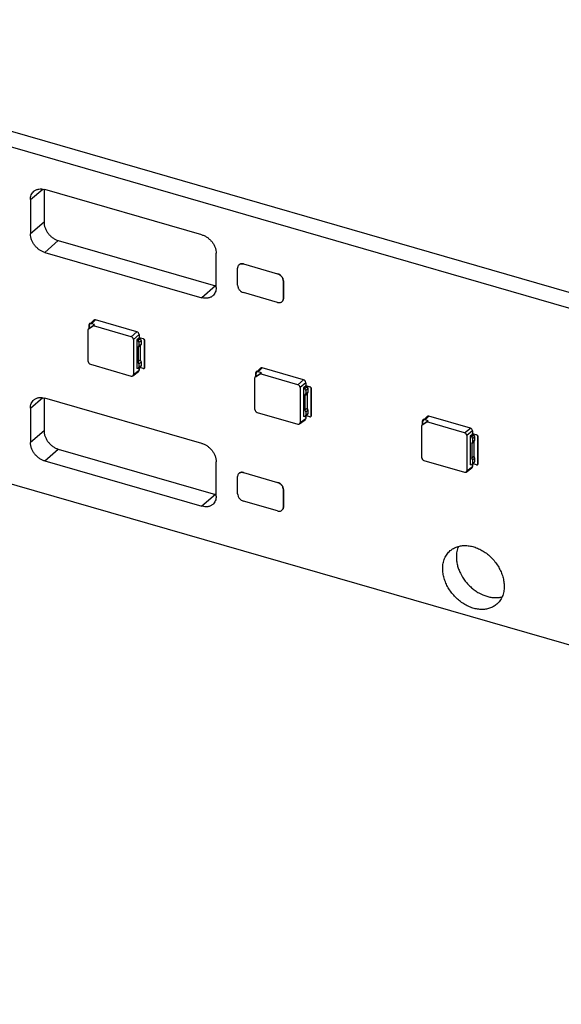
# Model space of a CAD drawing. Header units: millimetres. Extents: x 0 to 210, y 0 to 297.
# Tile 29 of 59: x 70.08 to 75.55, y 241.22 to 251.17. Entities that reach past the tile are written whole.
import ezdxf

# ---------------------------------------------------------------- set-up
doc = ezdxf.new("R2010")
doc.units = ezdxf.units.MM
doc.header["$LTSCALE"] = 19.36
doc.layers.get('0').update_dxf_attribs({"linetype": 'CONTINUOUS'})

msp = doc.modelspace()

# ---------------------------------------------------------------- linework, layer by layer
at = {"color": 7, "linetype": 'Continuous'}
for p, q in [((66.0942, 251.1675), (83.5157, 246.1384)), ((65.9567, 251.0485), (83.3782, 246.0193)), ((70.3305, 249.4537), (70.3305, 249.1219)), ((71.925, 248.9936), (70.3373, 249.4519)), ((70.193, 249.3492), (70.193, 249.0028)), ((70.4748, 248.9359), (72.0625, 248.4776)), ((70.3373, 248.8168), (71.925, 248.3585)), ((72.0694, 248.4612), (72.0694, 248.8076)), ((72.2858, 248.4852), (72.2858, 248.6584)), ((72.3435, 248.6995), (72.6899, 248.5995)), ((72.3436, 248.6995), (72.69, 248.5995)), ((72.7477, 248.5251), (72.7477, 248.3519)), ((72.7477, 248.3519), (72.7477, 248.5251)), ((72.6899, 248.3108), (72.3435, 248.4108)), ((143.8048, 225.1693), (63.9865, 248.2109)), ((70.7934, 248.0921), (70.8326, 248.1314)), ((71.2683, 248.014), (70.8497, 248.1349)), ((70.8284, 248.0752), (70.7772, 248.0388)), ((70.7889, 248.0491), (70.7772, 248.0388)), ((70.7772, 247.714), (70.7772, 248.0388)), ((70.7861, 248.0466), (70.7861, 248.0882)), ((70.7889, 248.0573), (70.787, 248.0531)), ((70.787, 248.0474), (70.787, 248.0531)), ((70.7889, 248.0491), (70.8416, 248.0866)), ((70.7889, 248.0491), (70.7889, 248.0801)), ((70.8416, 248.0866), (70.8106, 248.0955)), ((70.8284, 248.0752), (70.8416, 248.0866)), ((71.2109, 247.9648), (70.8284, 248.0752)), ((71.2325, 247.9369), (71.2325, 247.5826)), ((71.2899, 247.95), (71.2679, 247.9324)), ((71.2679, 247.9324), (71.2679, 247.6437)), ((71.2679, 247.9324), (71.2821, 247.9283)), ((71.2821, 247.9283), (71.3029, 247.9462)), ((71.2893, 247.9081), (71.2821, 247.9283)), ((71.2893, 247.9081), (71.3101, 247.9261)), ((71.2899, 247.9861), (71.2899, 247.9573)), ((71.2899, 247.9572), (71.2899, 247.9573)), ((71.2899, 247.9573), (71.3304, 247.9456)), ((71.2899, 247.95), (71.2899, 247.9572)), ((71.2899, 247.9572), (71.3303, 247.9455)), ((71.3029, 247.9462), (71.2899, 247.95)), ((71.3029, 247.9462), (71.3101, 247.9261)), ((71.3101, 247.9261), (71.3101, 247.89)), ((71.3447, 247.9269), (71.3447, 247.6527)), ((71.3448, 247.6528), (71.3448, 247.927)), ((71.2821, 247.8561), (71.3029, 247.8741)), ((71.2821, 247.8561), (71.2893, 247.872)), ((71.2821, 247.8561), (71.2821, 247.7118)), ((71.2893, 247.9081), (71.2893, 247.872)), ((71.2893, 247.872), (71.3101, 247.89)), ((71.3101, 247.89), (71.3029, 247.8741)), ((71.3029, 247.8741), (71.3029, 247.7297)), ((71.2821, 247.7118), (71.3029, 247.7297)), ((71.3029, 247.7297), (71.3101, 247.7096)), ((70.7988, 247.6861), (71.2109, 247.5672)), ((71.2821, 247.6396), (71.2679, 247.6437)), ((71.2893, 247.6916), (71.2821, 247.7118)), ((71.2821, 247.6396), (71.3029, 247.6576)), ((71.2821, 247.6396), (71.2893, 247.6555)), ((71.2893, 247.6916), (71.3101, 247.7096)), ((71.2893, 247.6916), (71.2893, 247.6555)), ((71.2893, 247.6555), (71.3101, 247.6735)), ((71.2899, 247.6464), (71.2899, 247.6253)), ((71.3303, 247.6424), (71.2966, 247.6521)), ((71.3101, 247.6735), (71.3029, 247.6576)), ((71.3101, 247.7096), (71.3101, 247.6735)), ((72.4774, 247.606), (72.5165, 247.6453)), ((72.9522, 247.5279), (72.5336, 247.6488)), ((71.2264, 247.5693), (71.2838, 247.612)), ((72.5123, 247.5891), (72.4611, 247.5527)), ((72.4729, 247.563), (72.4611, 247.5527)), ((72.4611, 247.2279), (72.4611, 247.5527)), ((72.4701, 247.5605), (72.4701, 247.6021)), ((72.4729, 247.5712), (72.471, 247.567)), ((72.471, 247.5613), (72.471, 247.567)), ((72.4729, 247.563), (72.5255, 247.6005)), ((72.4729, 247.563), (72.4729, 247.594)), ((72.5255, 247.6005), (72.4945, 247.6094)), ((72.5123, 247.5891), (72.5255, 247.6005)), ((72.8948, 247.4787), (72.5123, 247.5891)), ((72.9164, 247.4508), (72.9164, 247.0965)), ((72.9738, 247.4639), (72.9518, 247.4463)), ((72.9518, 247.4463), (72.9518, 247.1576)), ((72.9518, 247.4463), (72.966, 247.4421)), ((72.966, 247.4421), (72.9868, 247.4601)), ((72.9733, 247.422), (72.966, 247.4421)), ((72.9733, 247.422), (72.994, 247.44)), ((72.9733, 247.422), (72.9733, 247.3859)), ((72.9738, 247.4711), (72.9739, 247.4712)), ((72.9738, 247.4639), (72.9738, 247.4711)), ((72.9738, 247.4711), (73.0142, 247.4594)), ((72.9868, 247.4601), (72.9738, 247.4639)), ((72.9739, 247.5), (72.9739, 247.4712)), ((72.9739, 247.4712), (73.0143, 247.4595)), ((72.9868, 247.4601), (72.994, 247.44)), ((72.994, 247.44), (72.994, 247.4039)), ((73.0286, 247.4408), (73.0286, 247.1666)), ((73.0287, 247.1667), (73.0287, 247.4409)), ((70.3305, 247.3464), (70.3305, 247.0146)), ((71.925, 246.8863), (70.3373, 247.3446)), ((72.966, 247.37), (72.9868, 247.388)), ((72.966, 247.37), (72.9733, 247.3859)), ((72.966, 247.37), (72.966, 247.2256)), ((72.9733, 247.3859), (72.994, 247.4039)), ((72.994, 247.4039), (72.9868, 247.388)), ((72.9868, 247.388), (72.9868, 247.2436)), ((70.193, 247.2419), (70.193, 246.8955)), ((72.966, 247.2256), (72.9868, 247.2436)), ((72.9733, 247.2055), (72.966, 247.2256)), ((72.9733, 247.2055), (72.994, 247.2235)), ((72.9868, 247.2436), (72.994, 247.2235)), ((72.994, 247.2235), (72.994, 247.1874)), ((72.4827, 247.2), (72.8948, 247.0811)), ((72.9103, 247.0832), (72.9678, 247.1259)), ((72.966, 247.1535), (72.9518, 247.1576)), ((72.966, 247.1535), (72.9868, 247.1714)), ((72.966, 247.1535), (72.9733, 247.1694)), ((72.9733, 247.2055), (72.9733, 247.1694)), ((72.9733, 247.1694), (72.994, 247.1874)), ((72.9739, 247.1603), (72.9739, 247.1392)), ((73.0142, 247.1563), (72.9805, 247.166)), ((72.994, 247.1874), (72.9868, 247.1714)), ((74.1613, 247.1199), (74.2005, 247.1592)), ((74.2095, 247.1144), (74.1784, 247.1233)), ((74.6362, 247.0418), (74.2176, 247.1627)), ((74.1962, 247.103), (74.145, 247.0666)), ((74.1568, 247.0769), (74.145, 247.0666)), ((74.145, 246.7418), (74.145, 247.0666)), ((74.154, 247.0744), (74.154, 247.116)), ((74.1568, 247.0851), (74.1549, 247.0809)), ((74.1549, 247.0752), (74.1549, 247.0809)), ((74.1568, 247.0769), (74.2095, 247.1144)), ((74.1568, 247.0769), (74.1568, 247.1079)), ((74.1962, 247.103), (74.2095, 247.1144)), ((74.5787, 246.9926), (74.1962, 247.103)), ((74.6004, 246.9647), (74.6004, 246.6104)), ((74.6577, 246.9778), (74.6357, 246.9602)), ((74.6357, 246.9602), (74.6357, 246.6715)), ((74.6357, 246.9602), (74.65, 246.956)), ((74.65, 246.956), (74.6707, 246.974)), ((74.6572, 246.9359), (74.65, 246.956)), ((74.6572, 246.9359), (74.6779, 246.9539)), ((74.6572, 246.9359), (74.6572, 246.8998)), ((74.6577, 246.9778), (74.6577, 246.985)), ((74.6577, 246.985), (74.6578, 246.985)), ((74.6577, 246.985), (74.6981, 246.9733)), ((74.6707, 246.974), (74.6577, 246.9778)), ((74.6578, 247.0139), (74.6578, 246.985)), ((74.6578, 246.985), (74.6982, 246.9734)), ((74.6707, 246.974), (74.6779, 246.9539)), ((74.6779, 246.9539), (74.6779, 246.9178)), ((74.7126, 246.9547), (74.7126, 246.6805)), ((74.7127, 246.6805), (74.7127, 246.9548)), ((70.4748, 246.8286), (72.0625, 246.3703)), ((74.65, 246.8839), (74.6707, 246.9018)), ((74.65, 246.8839), (74.6572, 246.8998)), ((74.65, 246.8839), (74.65, 246.7395)), ((74.6572, 246.8998), (74.6779, 246.9178)), ((74.6779, 246.9178), (74.6707, 246.9018)), ((74.6707, 246.9018), (74.6707, 246.7575)), ((74.65, 246.7395), (74.6707, 246.7575)), ((74.6572, 246.7194), (74.65, 246.7395)), ((74.6572, 246.7194), (74.6779, 246.7374)), ((74.6707, 246.7575), (74.6779, 246.7374)), ((74.6779, 246.7374), (74.6779, 246.7013)), ((70.3373, 246.7095), (71.925, 246.2512)), ((72.0694, 246.3539), (72.0694, 246.7003)), ((74.1667, 246.7139), (74.5787, 246.595)), ((74.5943, 246.5971), (74.6517, 246.6398)), ((74.65, 246.6674), (74.6357, 246.6715)), ((74.65, 246.6674), (74.6707, 246.6853)), ((74.65, 246.6674), (74.6572, 246.6833)), ((74.6572, 246.7194), (74.6572, 246.6833)), ((74.6572, 246.6833), (74.6779, 246.7013)), ((74.6578, 246.6742), (74.6578, 246.6531)), ((74.6981, 246.6702), (74.6645, 246.6799)), ((74.6779, 246.7013), (74.6707, 246.6853)), ((72.2858, 246.3779), (72.2858, 246.5511)), ((72.3435, 246.5922), (72.6899, 246.4922)), ((72.3436, 246.5922), (72.69, 246.4922)), ((72.7477, 246.4178), (72.7477, 246.2445)), ((72.7477, 246.2446), (72.7477, 246.4178)), ((72.6899, 246.2035), (72.3435, 246.3035))]:
    msp.add_line(p, q, dxfattribs=at)
at = {"color": 9, "linetype": 'Continuous'}
for p, q in [((70.193, 249.3492), (70.3167, 249.4564)), ((70.3305, 249.1219), (70.193, 249.0028)), ((70.3373, 248.8168), (70.4748, 248.9359)), ((72.3435, 248.6995), (72.3436, 248.6995)), ((72.69, 248.5995), (72.6899, 248.5995)), ((72.7477, 248.5251), (72.7477, 248.5251)), ((72.0625, 248.4776), (71.925, 248.3585)), ((72.7477, 248.3519), (72.7477, 248.3519)), ((70.8497, 248.1349), (70.8106, 248.0955)), ((71.2109, 247.9648), (71.2683, 248.014)), ((71.2899, 247.9861), (71.2325, 247.9369)), ((71.3304, 247.9456), (71.3303, 247.9455)), ((71.3447, 247.9269), (71.3448, 247.927)), ((71.2325, 247.5826), (71.2899, 247.6253)), ((71.3448, 247.6528), (71.3447, 247.6527)), ((72.5336, 247.6488), (72.4945, 247.6094)), ((72.8948, 247.4787), (72.9522, 247.5279)), ((72.9739, 247.5), (72.9164, 247.4508)), ((73.0143, 247.4595), (73.0142, 247.4594)), ((73.0286, 247.4408), (73.0287, 247.4409)), ((70.193, 247.2419), (70.3167, 247.3491)), ((72.9164, 247.0965), (72.9739, 247.1392)), ((73.0287, 247.1667), (73.0286, 247.1666)), ((74.2176, 247.1627), (74.1784, 247.1233)), ((74.5787, 246.9926), (74.6362, 247.0418)), ((70.3305, 247.0146), (70.193, 246.8955)), ((74.6578, 247.0139), (74.6004, 246.9647)), ((74.6982, 246.9734), (74.6981, 246.9733)), ((74.7126, 246.9547), (74.7127, 246.9548)), ((70.3373, 246.7095), (70.4748, 246.8286)), ((74.6004, 246.6104), (74.6578, 246.6531)), ((74.7127, 246.6805), (74.7126, 246.6805)), ((72.3435, 246.5922), (72.3436, 246.5922)), ((72.69, 246.4922), (72.6899, 246.4922)), ((72.0625, 246.3703), (71.925, 246.2512)), ((72.7477, 246.4178), (72.7477, 246.4178)), ((72.7477, 246.2446), (72.7477, 246.2445))]:
    msp.add_line(p, q, dxfattribs=at)
at = {"color": 7, "linetype": 'Continuous'}
for centre in [(72.107, 248.6315), (72.107, 246.5241)]:
    msp.add_arc(centre, 0.1602, 253.89327, 256.42374, dxfattribs=at)
for centre, ratio, start_param, end_param in [((70.8497, 248.1132), 0.749096, -0.856154, 0.05573), ((70.8106, 248.0739), 0.749096, -0.856154, 0.713425), ((71.2108, 247.9431), 0.750905, -2.427571, -0.857993), ((71.2683, 247.9924), 0.750905, -2.427571, -0.857993), ((70.7988, 247.7078), 0.750905, 0.714021, 2.2836), ((71.2683, 247.6316), 0.749096, -3.197323, -2.428168), ((72.5337, 247.6271), 0.749096, -0.856154, 0.05573), ((71.2108, 247.5889), 0.749096, 2.285439, 3.855017), ((72.4945, 247.5878), 0.749096, -0.856154, 0.713425), ((72.9522, 247.5063), 0.750905, -2.427571, -0.857993), ((72.8948, 247.457), 0.750905, -2.427571, -0.857993), ((72.4828, 247.2217), 0.750905, 0.714021, 2.2836), ((72.9522, 247.1455), 0.749096, -3.197323, -2.428168), ((74.1784, 247.1017), 0.749096, -0.856154, 0.713425), ((74.2176, 247.141), 0.749096, -0.856154, 0.05573), ((72.8948, 247.1028), 0.749096, 2.285439, 3.855017), ((74.6361, 247.0202), 0.750905, -2.427571, -0.857993), ((74.5787, 246.9709), 0.750905, -2.427571, -0.857993), ((74.1667, 246.7356), 0.750905, 0.714021, 2.2836), ((74.6361, 246.6593), 0.749096, -3.197323, -2.428168), ((74.5787, 246.6167), 0.749096, 2.285439, 3.855017)]:
    msp.add_ellipse(centre, major_axis=(-0.0164, 0.0189), ratio=ratio, start_param=start_param, end_param=end_param, dxfattribs=at)
for points, knots in [([(70.193, 249.3492), (70.193, 249.3576), (70.1944, 249.3739), (70.2012, 249.3971), (70.2123, 249.4174), (70.2226, 249.4287), (70.2282, 249.4336)], [0, 0, 0, 0, 0.266302, 0.519543, 0.762583, 1, 1, 1, 1]), ([(70.2282, 249.4336), (70.2316, 249.4365), (70.2388, 249.4419), (70.2507, 249.4484), (70.2637, 249.4533), (70.2823, 249.4576), (70.3073, 249.4586), (70.3273, 249.4548), (70.3373, 249.4519)], [0, 0, 0, 0, 0.116286, 0.233593, 0.352871, 0.474936, 0.729335, 1, 1, 1, 1]), ([(70.3305, 249.1219), (70.3305, 249.1122), (70.3325, 249.0923), (70.3408, 249.0628), (70.3542, 249.0341), (70.3722, 249.0071), (70.3904, 248.9869), (70.4066, 248.9725), (70.4235, 248.9596), (70.4459, 248.9462), (70.4652, 248.9387), (70.4748, 248.9359)], [0, 0, 0, 0, 0.116114, 0.238134, 0.364828, 0.494414, 0.624798, 0.68965, 0.753893, 0.879481, 1, 1, 1, 1]), ([(70.3373, 248.8168), (70.3277, 248.8196), (70.3084, 248.8272), (70.286, 248.8405), (70.2691, 248.8534), (70.2529, 248.8678), (70.2347, 248.888), (70.2167, 248.915), (70.2033, 248.9438), (70.195, 248.9732), (70.193, 248.9931), (70.193, 249.0028)], [0, 0, 0, 0, 0.120519, 0.246107, 0.31035, 0.375202, 0.505586, 0.635172, 0.761866, 0.883886, 1, 1, 1, 1]), ([(71.925, 248.9936), (71.9347, 248.9908), (71.9539, 248.9833), (71.9763, 248.9699), (71.9932, 248.957), (72.0094, 248.9426), (72.0277, 248.9224), (72.0456, 248.8954), (72.059, 248.8666), (72.0674, 248.8372), (72.0694, 248.8173), (72.0694, 248.8076)], [0, 0, 0, 0, 0.120519, 0.246107, 0.31035, 0.375202, 0.505586, 0.635172, 0.761866, 0.883886, 1, 1, 1, 1]), ([(72.2999, 248.6921), (72.2976, 248.6902), (72.2935, 248.6857), (72.2891, 248.6775), (72.2864, 248.6683), (72.2858, 248.6617), (72.2858, 248.6584)], [0, 0, 0, 0, 0.237417, 0.480457, 0.733698, 1, 1, 1, 1]), ([(72.3435, 248.6995), (72.3395, 248.7006), (72.3315, 248.7021), (72.3197, 248.7017), (72.3088, 248.6985), (72.3026, 248.6945), (72.2999, 248.6921)], [0, 0, 0, 0, 0.270966, 0.525649, 0.766731, 1, 1, 1, 1]), ([(72.3, 248.6922), (72.3027, 248.6945), (72.3089, 248.6985), (72.3197, 248.7018), (72.3316, 248.7022), (72.3396, 248.7007), (72.3436, 248.6995)], [0, 0, 0, 0, 0.233269, 0.474351, 0.729034, 1, 1, 1, 1]), ([(72.7477, 248.5251), (72.7477, 248.533), (72.7452, 248.5452), (72.7382, 248.5602), (72.731, 248.571), (72.7223, 248.5807), (72.7092, 248.5914), (72.6978, 248.5972), (72.6899, 248.5995)], [0, 0, 0, 0, 0.237649, 0.364578, 0.494405, 0.625031, 0.754274, 1, 1, 1, 1]), ([(72.69, 248.5995), (72.6979, 248.5973), (72.7093, 248.5915), (72.7223, 248.5808), (72.7311, 248.5711), (72.7383, 248.5603), (72.7452, 248.5453), (72.7477, 248.5331), (72.7477, 248.5251)], [0, 0, 0, 0, 0.245726, 0.374969, 0.505595, 0.635422, 0.762351, 1, 1, 1, 1]), ([(72.0694, 248.4612), (72.0694, 248.4528), (72.0679, 248.4365), (72.0612, 248.4133), (72.05, 248.393), (72.0398, 248.3817), (72.0341, 248.3768)], [0, 0, 0, 0, 0.266302, 0.519543, 0.762583, 1, 1, 1, 1]), ([(72.2858, 248.4852), (72.2858, 248.4773), (72.2883, 248.465), (72.2953, 248.4501), (72.3025, 248.4393), (72.3112, 248.4296), (72.3242, 248.4188), (72.3357, 248.4131), (72.3435, 248.4108)], [0, 0, 0, 0, 0.237648, 0.364577, 0.494404, 0.625031, 0.754274, 1, 1, 1, 1]), ([(72.0341, 248.3768), (72.0308, 248.3739), (72.0235, 248.3685), (72.0116, 248.362), (71.9987, 248.3571), (71.9801, 248.3528), (71.955, 248.3519), (71.935, 248.3556), (71.925, 248.3585)], [0, 0, 0, 0, 0.116286, 0.233593, 0.352871, 0.474936, 0.729335, 1, 1, 1, 1]), ([(72.6899, 248.3108), (72.6939, 248.3096), (72.7019, 248.3081), (72.7138, 248.3086), (72.7246, 248.3118), (72.7309, 248.3158), (72.7336, 248.3181)], [0, 0, 0, 0, 0.270966, 0.525649, 0.766731, 1, 1, 1, 1]), ([(72.7336, 248.3181), (72.7358, 248.3201), (72.7399, 248.3246), (72.7444, 248.3327), (72.7471, 248.342), (72.7477, 248.3485), (72.7477, 248.3519)], [0, 0, 0, 0, 0.237417, 0.480457, 0.733698, 1, 1, 1, 1]), ([(72.7477, 248.3519), (72.7477, 248.3486), (72.7472, 248.3421), (72.7445, 248.3328), (72.74, 248.3247), (72.7359, 248.3202), (72.7337, 248.3182)], [0, 0, 0, 0, 0.266302, 0.519543, 0.762583, 1, 1, 1, 1]), ([(70.7897, 248.0966), (70.7891, 248.0961), (70.7881, 248.095), (70.7865, 248.0922), (70.7861, 248.0898), (70.7861, 248.0882)], [0, 0, 0, 0, 0.238021, 0.48168, 1, 1, 1, 1]), ([(70.7897, 248.0967), (70.7904, 248.0972), (70.7918, 248.0982), (70.7953, 248.0993), (70.7982, 248.0991), (70.8, 248.0987)], [0, 0, 0, 0, 0.235259, 0.477658, 1, 1, 1, 1]), ([(70.7999, 248.0986), (70.7981, 248.0991), (70.7952, 248.0992), (70.7918, 248.0981), (70.7903, 248.0972), (70.7897, 248.0966)], [0, 0, 0, 0, 0.522369, 0.76476, 1, 1, 1, 1]), ([(71.3447, 247.9269), (71.3447, 247.9289), (71.3439, 247.933), (71.3407, 247.9386), (71.3361, 247.943), (71.3322, 247.945), (71.3303, 247.9455)], [0, 0, 0, 0, 0.237995, 0.494383, 0.753915, 1, 1, 1, 1]), ([(71.3304, 247.9456), (71.3323, 247.945), (71.3362, 247.9431), (71.3408, 247.9386), (71.3439, 247.9331), (71.3448, 247.929), (71.3448, 247.927)], [0, 0, 0, 0, 0.246085, 0.505617, 0.762005, 1, 1, 1, 1]), ([(71.3303, 247.6424), (71.3313, 247.6421), (71.3333, 247.6418), (71.3362, 247.6419), (71.339, 247.6427), (71.3405, 247.6437), (71.3412, 247.6443)], [0, 0, 0, 0, 0.270966, 0.525649, 0.766732, 1, 1, 1, 1]), ([(71.3412, 247.6443), (71.3418, 247.6447), (71.3428, 247.6459), (71.3443, 247.6486), (71.3447, 247.6511), (71.3447, 247.6527)], [0, 0, 0, 0, 0.238021, 0.48168, 1, 1, 1, 1]), ([(71.3448, 247.6528), (71.3448, 247.6511), (71.3444, 247.6487), (71.3429, 247.6459), (71.3418, 247.6448), (71.3413, 247.6443)], [0, 0, 0, 0, 0.51832, 0.761979, 1, 1, 1, 1]), ([(72.4736, 247.6105), (72.473, 247.61), (72.472, 247.6089), (72.4705, 247.6061), (72.4701, 247.6037), (72.4701, 247.6021)], [0, 0, 0, 0, 0.238021, 0.48168, 1, 1, 1, 1]), ([(72.4839, 247.6125), (72.482, 247.613), (72.4792, 247.6131), (72.4757, 247.612), (72.4742, 247.6111), (72.4736, 247.6105)], [0, 0, 0, 0, 0.522369, 0.76476, 1, 1, 1, 1]), ([(72.4737, 247.6106), (72.4743, 247.6111), (72.4758, 247.6121), (72.4792, 247.6132), (72.4821, 247.613), (72.4839, 247.6126)], [0, 0, 0, 0, 0.235259, 0.477658, 1, 1, 1, 1]), ([(73.0286, 247.4408), (73.0286, 247.4428), (73.0278, 247.4469), (73.0246, 247.4525), (73.02, 247.4569), (73.0162, 247.4589), (73.0142, 247.4594)], [0, 0, 0, 0, 0.237995, 0.494383, 0.753915, 1, 1, 1, 1]), ([(73.0143, 247.4595), (73.0163, 247.4589), (73.0201, 247.457), (73.0247, 247.4525), (73.0279, 247.447), (73.0287, 247.4429), (73.0287, 247.4409)], [0, 0, 0, 0, 0.246085, 0.505617, 0.762005, 1, 1, 1, 1]), ([(70.193, 247.2419), (70.193, 247.2503), (70.1944, 247.2666), (70.2012, 247.2897), (70.2123, 247.3101), (70.2226, 247.3214), (70.2282, 247.3262)], [0, 0, 0, 0, 0.266302, 0.519543, 0.762583, 1, 1, 1, 1]), ([(70.2282, 247.3262), (70.2316, 247.3292), (70.2388, 247.3346), (70.2507, 247.3411), (70.2637, 247.346), (70.2823, 247.3503), (70.3073, 247.3512), (70.3273, 247.3475), (70.3373, 247.3446)], [0, 0, 0, 0, 0.116286, 0.233593, 0.352871, 0.474936, 0.729335, 1, 1, 1, 1]), ([(73.0142, 247.1563), (73.0152, 247.156), (73.0172, 247.1556), (73.0202, 247.1558), (73.0229, 247.1566), (73.0244, 247.1576), (73.0251, 247.1581)], [0, 0, 0, 0, 0.270966, 0.525649, 0.766732, 1, 1, 1, 1]), ([(73.0251, 247.1581), (73.0257, 247.1586), (73.0267, 247.1598), (73.0282, 247.1625), (73.0286, 247.165), (73.0286, 247.1666)], [0, 0, 0, 0, 0.238021, 0.48168, 1, 1, 1, 1]), ([(73.0287, 247.1667), (73.0287, 247.165), (73.0283, 247.1626), (73.0268, 247.1598), (73.0258, 247.1587), (73.0252, 247.1582)], [0, 0, 0, 0, 0.51832, 0.761979, 1, 1, 1, 1]), ([(74.1575, 247.1244), (74.157, 247.1239), (74.1559, 247.1228), (74.1544, 247.12), (74.154, 247.1176), (74.154, 247.116)], [0, 0, 0, 0, 0.238021, 0.48168, 1, 1, 1, 1]), ([(74.1678, 247.1264), (74.166, 247.1268), (74.1631, 247.127), (74.1596, 247.1259), (74.1582, 247.1249), (74.1575, 247.1244)], [0, 0, 0, 0, 0.522369, 0.76476, 1, 1, 1, 1]), ([(74.1576, 247.1245), (74.1582, 247.125), (74.1597, 247.126), (74.1632, 247.1271), (74.166, 247.1269), (74.1679, 247.1265)], [0, 0, 0, 0, 0.235259, 0.477658, 1, 1, 1, 1]), ([(70.3305, 247.0146), (70.3305, 247.0049), (70.3325, 246.985), (70.3408, 246.9555), (70.3542, 246.9268), (70.3722, 246.8998), (70.3904, 246.8796), (70.4066, 246.8651), (70.4235, 246.8522), (70.4459, 246.8389), (70.4652, 246.8314), (70.4748, 246.8286)], [0, 0, 0, 0, 0.116114, 0.238134, 0.364828, 0.494414, 0.624798, 0.68965, 0.753893, 0.879481, 1, 1, 1, 1]), ([(74.7126, 246.9547), (74.7126, 246.9567), (74.7117, 246.9608), (74.7086, 246.9663), (74.7039, 246.9708), (74.7001, 246.9727), (74.6981, 246.9733)], [0, 0, 0, 0, 0.237995, 0.494383, 0.753915, 1, 1, 1, 1]), ([(74.6982, 246.9734), (74.7002, 246.9728), (74.704, 246.9709), (74.7087, 246.9664), (74.7118, 246.9609), (74.7127, 246.9568), (74.7127, 246.9548)], [0, 0, 0, 0, 0.246085, 0.505617, 0.762005, 1, 1, 1, 1]), ([(70.3373, 246.7095), (70.3277, 246.7123), (70.3084, 246.7198), (70.286, 246.7332), (70.2691, 246.7461), (70.2529, 246.7605), (70.2347, 246.7807), (70.2167, 246.8077), (70.2033, 246.8364), (70.195, 246.8659), (70.193, 246.8858), (70.193, 246.8955)], [0, 0, 0, 0, 0.120519, 0.246107, 0.31035, 0.375202, 0.505586, 0.635172, 0.761866, 0.883886, 1, 1, 1, 1]), ([(71.925, 246.8863), (71.9347, 246.8835), (71.9539, 246.8759), (71.9763, 246.8626), (71.9932, 246.8497), (72.0094, 246.8353), (72.0277, 246.8151), (72.0456, 246.7881), (72.059, 246.7593), (72.0674, 246.7299), (72.0694, 246.71), (72.0694, 246.7003)], [0, 0, 0, 0, 0.120519, 0.246107, 0.31035, 0.375202, 0.505586, 0.635172, 0.761866, 0.883886, 1, 1, 1, 1]), ([(74.6981, 246.6702), (74.6991, 246.6699), (74.7011, 246.6695), (74.7041, 246.6696), (74.7068, 246.6705), (74.7084, 246.6715), (74.7091, 246.672)], [0, 0, 0, 0, 0.270966, 0.525649, 0.766732, 1, 1, 1, 1]), ([(74.7127, 246.6805), (74.7127, 246.6789), (74.7122, 246.6765), (74.7107, 246.6737), (74.7097, 246.6726), (74.7091, 246.6721)], [0, 0, 0, 0, 0.51832, 0.761979, 1, 1, 1, 1]), ([(74.7091, 246.672), (74.7096, 246.6725), (74.7106, 246.6737), (74.7122, 246.6764), (74.7126, 246.6788), (74.7126, 246.6805)], [0, 0, 0, 0, 0.238021, 0.48168, 1, 1, 1, 1]), ([(72.2999, 246.5848), (72.2976, 246.5829), (72.2935, 246.5783), (72.2891, 246.5702), (72.2864, 246.561), (72.2858, 246.5544), (72.2858, 246.5511)], [0, 0, 0, 0, 0.237417, 0.480457, 0.733698, 1, 1, 1, 1]), ([(72.3435, 246.5922), (72.3395, 246.5933), (72.3315, 246.5948), (72.3197, 246.5944), (72.3088, 246.5911), (72.3026, 246.5872), (72.2999, 246.5848)], [0, 0, 0, 0, 0.270966, 0.525649, 0.766731, 1, 1, 1, 1]), ([(72.3, 246.5849), (72.3027, 246.5872), (72.3089, 246.5912), (72.3197, 246.5944), (72.3316, 246.5949), (72.3396, 246.5934), (72.3436, 246.5922)], [0, 0, 0, 0, 0.233269, 0.474351, 0.729034, 1, 1, 1, 1]), ([(72.7477, 246.4178), (72.7477, 246.4257), (72.7452, 246.4379), (72.7382, 246.4529), (72.731, 246.4637), (72.7223, 246.4734), (72.7092, 246.4841), (72.6978, 246.4899), (72.6899, 246.4922)], [0, 0, 0, 0, 0.237649, 0.364578, 0.494405, 0.625031, 0.754274, 1, 1, 1, 1]), ([(72.69, 246.4922), (72.6979, 246.49), (72.7093, 246.4842), (72.7223, 246.4734), (72.7311, 246.4637), (72.7383, 246.4529), (72.7452, 246.438), (72.7477, 246.4257), (72.7477, 246.4178)], [0, 0, 0, 0, 0.245726, 0.374969, 0.505595, 0.635422, 0.762351, 1, 1, 1, 1]), ([(72.0694, 246.3538), (72.0694, 246.3455), (72.0679, 246.3291), (72.0612, 246.306), (72.05, 246.2857), (72.0398, 246.2744), (72.0341, 246.2695)], [0, 0, 0, 0, 0.266302, 0.519543, 0.762583, 1, 1, 1, 1]), ([(72.2858, 246.3779), (72.2858, 246.37), (72.2883, 246.3577), (72.2953, 246.3428), (72.3025, 246.332), (72.3112, 246.3223), (72.3242, 246.3115), (72.3357, 246.3058), (72.3435, 246.3035)], [0, 0, 0, 0, 0.237648, 0.364577, 0.494404, 0.625031, 0.754274, 1, 1, 1, 1]), ([(72.0341, 246.2695), (72.0308, 246.2666), (72.0235, 246.2612), (72.0116, 246.2547), (71.9987, 246.2498), (71.9801, 246.2455), (71.955, 246.2445), (71.935, 246.2483), (71.925, 246.2512)], [0, 0, 0, 0, 0.116286, 0.233593, 0.352871, 0.474936, 0.729335, 1, 1, 1, 1]), ([(72.7336, 246.2108), (72.7358, 246.2128), (72.7399, 246.2173), (72.7444, 246.2254), (72.7471, 246.2347), (72.7477, 246.2412), (72.7477, 246.2445)], [0, 0, 0, 0, 0.237417, 0.480457, 0.733698, 1, 1, 1, 1]), ([(72.7477, 246.2446), (72.7477, 246.2413), (72.7472, 246.2347), (72.7445, 246.2255), (72.74, 246.2174), (72.7359, 246.2128), (72.7337, 246.2109)], [0, 0, 0, 0, 0.266302, 0.519543, 0.762583, 1, 1, 1, 1]), ([(72.6899, 246.2035), (72.6939, 246.2023), (72.7019, 246.2008), (72.7138, 246.2013), (72.7246, 246.2045), (72.7309, 246.2085), (72.7336, 246.2108)], [0, 0, 0, 0, 0.270966, 0.525649, 0.766731, 1, 1, 1, 1]), ([(74.4328, 245.8026), (74.438, 245.807), (74.4487, 245.8154), (74.4661, 245.8264), (74.4847, 245.8356), (74.511, 245.8457), (74.5465, 245.8537), (74.5913, 245.8557), (74.6379, 245.8503), (74.685, 245.8376), (74.7316, 245.818), (74.7768, 245.7918), (74.8194, 245.7597), (74.8716, 245.7101), (74.915, 245.652), (74.9469, 245.5885), (74.9645, 245.5398), (74.9752, 245.4909), (74.9778, 245.4581), (74.9778, 245.4421)], [0, 0, 0, 0, 0.025931, 0.051977, 0.078249, 0.10485, 0.159338, 0.216066, 0.275341, 0.337216, 0.401513, 0.467863, 0.535752, 0.604561, 0.741994, 0.809487, 0.875277, 0.938887, 1, 1, 1, 1]), ([(74.5154, 245.8461), (74.512, 245.8381), (74.5059, 245.8216), (74.4971, 245.7864), (74.4946, 245.7589), (74.4946, 245.7403)], [0, 0, 0, 0, 0.240782, 0.487431, 1, 1, 1, 1]), ([(74.3571, 245.6213), (74.3571, 245.6392), (74.3594, 245.666), (74.3677, 245.7001), (74.3762, 245.724), (74.387, 245.7465), (74.4001, 245.7672), (74.4153, 245.7861), (74.4268, 245.7973), (74.4328, 245.8026)], [0, 0, 0, 0, 0.265998, 0.394136, 0.519291, 0.641883, 0.76244, 0.881582, 1, 1, 1, 1]), ([(74.4946, 245.7403), (74.4946, 245.7266), (74.4965, 245.6987), (74.5044, 245.6568), (74.5174, 245.6149), (74.5413, 245.5593), (74.5741, 245.507), (74.6142, 245.46), (74.6476, 245.4277), (74.6836, 245.3992), (74.7337, 245.3673), (74.7872, 245.3439), (74.8418, 245.3311), (74.8816, 245.327), (74.9202, 245.3284), (74.945, 245.3331), (74.9569, 245.3363)], [0, 0, 0, 0, 0.059378, 0.120869, 0.184275, 0.24929, 0.382372, 0.449673, 0.516767, 0.583167, 0.648418, 0.773755, 0.833498, 0.89106, 0.946491, 1, 1, 1, 1]), ([(74.902, 245.2608), (74.8969, 245.2564), (74.8861, 245.248), (74.8687, 245.237), (74.8502, 245.2278), (74.8238, 245.2177), (74.7884, 245.2097), (74.7435, 245.2076), (74.697, 245.213), (74.6499, 245.2257), (74.6033, 245.2454), (74.5581, 245.2715), (74.5155, 245.3036), (74.4633, 245.3532), (74.4199, 245.4114), (74.3879, 245.4749), (74.3704, 245.5236), (74.3596, 245.5725), (74.3571, 245.6052), (74.3571, 245.6213)], [0, 0, 0, 0, 0.025931, 0.051977, 0.078249, 0.10485, 0.159338, 0.216066, 0.275341, 0.337216, 0.401513, 0.467863, 0.535752, 0.604561, 0.741994, 0.809487, 0.875277, 0.938887, 1, 1, 1, 1]), ([(74.9778, 245.4421), (74.9778, 245.4241), (74.9754, 245.3974), (74.9672, 245.3633), (74.9587, 245.3393), (74.9479, 245.3169), (74.9348, 245.2961), (74.9196, 245.2773), (74.9081, 245.266), (74.902, 245.2608)], [0, 0, 0, 0, 0.265998, 0.394136, 0.519291, 0.641883, 0.76244, 0.881582, 1, 1, 1, 1])]:
    msp.add_open_spline(points, degree=3, knots=knots, dxfattribs=at)

doc.saveas('drawing.dxf')
